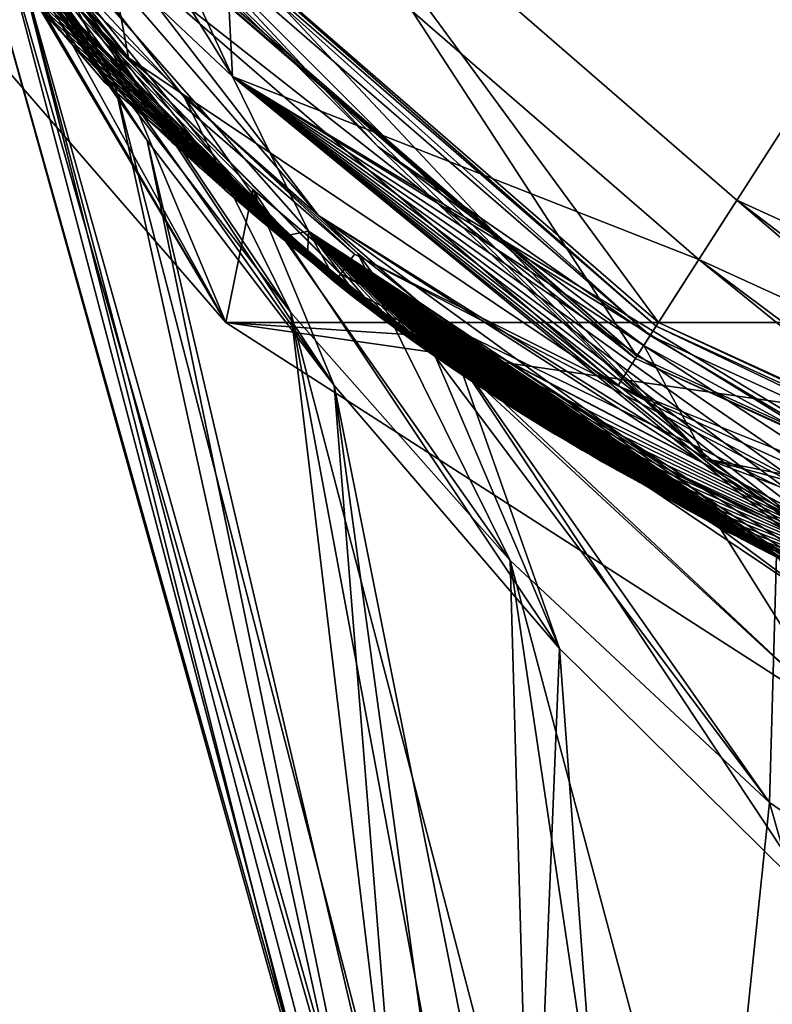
# Model space of a CAD drawing. Header units: metres. Extents: x -22 to 22, y -196 to 22.
# Tile 6 of 20: x -16.55 to -9.93, y -23 to -14.34. Entities that reach past the tile are written whole.
import ezdxf

# ---------------------------------------------------------------- set-up
doc = ezdxf.new("R2010")
doc.units = ezdxf.units.M
doc.layers.add('solid_509517', color=7, linetype='CONTINUOUS')

msp = doc.modelspace()

# ---------------------------------------------------------------- linework, layer by layer
at = {"layer": 'solid_509517'}
for points in [[(0, 0, 297), (-14.77811, -12.805305, 296.332214), (-10.571821, -16.450075, 296.332214)], [(0, 0, 297), (-10.571821, -16.450075, 296.332214), (-5.509067, -18.762157, 296.332214)], [(-14.676518, -14.841748, 295.708984), (-19.822218, -6.538908, 295.708984), (-17.820042, -11.881254, 294.356049)], [(-17.787163, -8.123125, 296.332214), (-19.822218, -6.538908, 295.708984), (-14.676518, -14.841748, 295.708984)], [(-14.77811, -12.805305, 296.332214), (-17.787163, -8.123125, 296.332214), (-14.676518, -14.841748, 295.708984)], [(-10.509095, -18.202286, 256.767059), (-17.206903, -11.058198, 257), (-18.202286, -10.509095, 256.767059)], [(-18.202286, -10.509095, 256.767059), (-17.879894, -11.490711, 256.203888), (-13.918326, -16.062605, 256.203888)], [(-10.509095, -18.202286, 256.767059), (-18.202286, -10.509095, 256.767059), (-13.918326, -16.062605, 256.203888)], [(-10.509095, -18.202286, 256.767059), (-15.458016, -13.394439, 257), (-17.206903, -11.058198, 257)], [(-15.098943, -15.024646, 246.584564), (-13.918326, -16.062605, 256.203888), (-17.879894, -11.490711, 256.203888)], [(-16.295322, -13.743752, 243.15863), (-15.098943, -15.024646, 246.584564), (-17.879894, -11.490711, 256.203888)], [(-17.730076, -11.945643, 230.514496), (-18.928204, -12.164419), (-14.734366, -17.004366)], [(-14.256404, -16.250418, 273.508636), (-14.007669, -16.201952, 294.356049), (-17.820042, -11.881254, 294.356049)], [(-14.676518, -14.841748, 295.708984), (-17.820042, -11.881254, 294.356049), (-14.007669, -16.201952, 294.356049)], [(-14.495442, -16.05142, 272.435974), (-14.256404, -16.250418, 273.508636), (-17.820042, -11.881254, 294.356049)], [(-14.741588, -15.839972, 271.343628), (-14.495442, -16.05142, 272.435974), (-17.820042, -11.881254, 294.356049)], [(-14.978308, -15.630111, 270.305389), (-14.741588, -15.839972, 271.343628), (-17.820042, -11.881254, 294.356049)], [(-15.204452, -15.423413, 269.32547), (-14.978308, -15.630111, 270.305389), (-17.820042, -11.881254, 294.356049)], [(-15.420387, -15.22014, 268.401123), (-15.204452, -15.423413, 269.32547), (-17.820042, -11.881254, 294.356049)], [(-15.627573, -15.019456, 267.525116), (-15.420387, -15.22014, 268.401123), (-17.820042, -11.881254, 294.356049)], [(-15.82627, -14.821579, 266.695465), (-15.627573, -15.019456, 267.525116), (-17.820042, -11.881254, 294.356049)], [(-16.016575, -14.626882, 265.910858), (-15.82627, -14.821579, 266.695465), (-17.820042, -11.881254, 294.356049)], [(-16.198862, -14.435441, 265.168823), (-16.016575, -14.626882, 265.910858), (-17.820042, -11.881254, 294.356049)], [(-16.374041, -14.246715, 264.464844), (-16.198862, -14.435441, 265.168823), (-17.820042, -11.881254, 294.356049)], [(-17.652231, -12.084969, 227.660309), (-17.730076, -11.945643, 230.514496), (-14.734366, -17.004366)], [(-17.354345, -12.541683, 223.724716), (-17.652231, -12.084969, 227.660309), (-14.734366, -17.004366)], [(-18.928204, -12.164419), (18.928204, -12.164419), (14.734366, -17.004366)], [(-18.928204, -12.164419), (14.734366, -17.004366), (-14.734366, -17.004366)], [(-11.117279, -17.298824, 260.002869), (-15.540593, -13.466001, 260.002869), (-14.310368, -12.400004, 260.002869)], [(-15.274794, -13.235684, 257.432526), (-10.927135, -17.002953, 257.432526), (-14.310368, -12.400004, 260.002869)], [(-10.927135, -17.002953, 257.432526), (-10.237212, -15.929413, 260.002869), (-14.310368, -12.400004, 260.002869)], [(-11.117279, -17.298824, 260.002869), (-14.310368, -12.400004, 260.002869), (-10.237212, -15.929413, 260.002869)], [(-16.713043, -13.418147, 219.380066), (-17.354345, -12.541683, 223.724716), (-14.734366, -17.004366)], [(-15.425529, -15.4042, 221.489487), (-17.354345, -12.541683, 223.724716), (-16.713043, -13.418147, 219.380066)], [(-16.576181, -13.753631, 225.505173), (-17.354345, -12.541683, 223.724716), (-15.425529, -15.4042, 221.489487)], [(-15.591775, -14.676833, 259.700012), (-17.474817, -12.79081, 259.784515), (-17.306692, -12.667127, 259.700012)], [(-15.777075, -13.670919, 259.700012), (-15.591775, -14.676833, 259.700012), (-17.306692, -12.667127, 259.700012)], [(-15.713017, -14.898311, 238.975662), (-16.295322, -13.743752, 243.15863), (-17.146284, -12.699623, 239.074814)], [(-15.713017, -14.898311, 238.975662), (-17.146284, -12.699623, 239.074814), (-16.759357, -13.421921, 234.862518)], [(-13.776275, -16.647913, 259.998993), (-17.548498, -12.844741, 260.002869), (-17.478275, -12.793341, 259.788727)], [(-13.723761, -16.577339, 259.787292), (-17.478275, -12.793341, 259.788727), (-17.474817, -12.79081, 259.784515)], [(-13.725877, -16.580185, 259.790863), (-13.776275, -16.647913, 259.998993), (-17.478275, -12.793341, 259.788727)], [(-13.725877, -16.580185, 259.790863), (-17.478275, -12.793341, 259.788727), (-13.723761, -16.577339, 259.787292)], [(-15.591775, -14.676833, 259.700012), (-13.602183, -16.403795, 259.700012), (-17.474817, -12.79081, 259.784515)], [(-13.723761, -16.577339, 259.787292), (-17.474817, -12.79081, 259.784515), (-13.602183, -16.403795, 259.700012)], [(-10.571821, -16.450075, 296.332214), (-14.77811, -12.805305, 296.332214), (-14.676518, -14.841748, 295.708984)], [(-15.801864, -14.89112, 260.000336), (-17.419132, -13.012152, 260.470184), (-17.548498, -12.844741, 260.002869)], [(-15.801864, -14.89112, 260.000336), (-17.548498, -12.844741, 260.002869), (-13.776275, -16.647913, 259.998993)], [(-13.644271, -16.753384, 261.804535), (-17.286901, -13.179662, 260.954315), (-17.419132, -13.012152, 260.470184)], [(-13.644271, -16.753384, 261.804535), (-17.419132, -13.012152, 260.470184), (-13.776275, -16.647913, 259.998993)], [(-15.801864, -14.89112, 260.000336), (-13.776275, -16.647913, 259.998993), (-17.419132, -13.012152, 260.470184)], [(-17.065552, -12.995909, 230.145828), (-13.961353, -24.119473, 230.155594), (-13.940785, -24.113749, 233.099335)], [(-17.065552, -12.995909, 230.145828), (-16.576181, -13.753631, 225.505173), (-13.961353, -24.119473, 230.155594)], [(-16.759357, -13.421921, 234.862518), (-17.065552, -12.995909, 230.145828), (-13.940785, -24.113749, 233.099335)], [(-13.644271, -16.753384, 261.804535), (-17.150301, -13.349018, 261.461365), (-17.286901, -13.179662, 260.954315)], [(-10.947976, -17.035383, 257.23999), (-15.274794, -13.235684, 257.432526), (-15.303929, -13.26093, 257.23999)], [(-10.947976, -17.035383, 257.23999), (-10.927135, -17.002953, 257.432526), (-15.274794, -13.235684, 257.432526)], [(-15.379504, -13.326416, 257), (-15.458016, -13.394439, 257), (-13.394446, -15.45801, 257)], [(-15.303929, -13.26093, 257.100006), (-15.379504, -13.326416, 257), (-11.002041, -17.119509, 257)], [(-11.002041, -17.119509, 257), (-15.379504, -13.326416, 257), (-13.394446, -15.45801, 257)], [(-15.303929, -13.26093, 257.100006), (-11.002041, -17.119509, 257), (-10.947976, -17.035383, 257.100006)], [(-10.947976, -17.035383, 257.100006), (-10.947976, -17.035383, 257.23999), (-15.303929, -13.26093, 257.23999)], [(-15.303929, -13.26093, 257.100006), (-10.947976, -17.035383, 257.100006), (-15.303929, -13.26093, 257.23999)], [(-13.644271, -16.753384, 261.804535), (-17.007431, -13.52229, 261.998871), (-17.150301, -13.349018, 261.461365)], [(-15.760769, -14.552254, 215.556961), (-16.713043, -13.418147, 219.380066), (-14.734366, -17.004366)], [(-13.782202, -17.558598, 218.353668), (-16.713043, -13.418147, 219.380066), (-15.760769, -14.552254, 215.556961)], [(-15.425529, -15.4042, 221.489487), (-16.713043, -13.418147, 219.380066), (-13.782202, -17.558598, 218.353668)], [(-10.509095, -18.202286, 256.767059), (-13.394446, -15.45801, 257), (-15.458016, -13.394439, 257)], [(-16.759357, -13.421921, 234.862518), (-13.940785, -24.113749, 233.099335), (-13.680964, -24.151012, 235.804153)], [(-15.713017, -14.898311, 238.975662), (-16.759357, -13.421921, 234.862518), (-13.680964, -24.151012, 235.804153)], [(-15.777075, -13.670919, 259.700012), (-15.559136, -13.482068, 259.917297), (-11.130545, -17.319466, 259.917297)], [(-15.559136, -13.482068, 259.917297), (-15.540593, -13.466001, 260.002869), (-11.117279, -17.298824, 260.002869)], [(-11.130545, -17.319466, 259.917297), (-15.559136, -13.482068, 259.917297), (-11.117279, -17.298824, 260.002869)], [(-13.644271, -16.753384, 261.804535), (-16.859652, -13.697533, 262.5625), (-17.007431, -13.52229, 261.998871)], [(-15.777075, -13.670919, 259.700012), (-11.130545, -17.319466, 259.917297), (-11.286448, -17.562069, 259.700012)], [(-15.777075, -13.670919, 259.700012), (-11.286448, -17.562069, 259.700012), (-15.591775, -14.676833, 259.700012)], [(-13.496633, -16.86705, 263.460938), (-16.703995, -13.877905, 263.164063), (-16.859652, -13.697533, 262.5625)], [(-13.496633, -16.86705, 263.460938), (-16.859652, -13.697533, 262.5625), (-13.644271, -16.753384, 261.804535)], [(-16.576181, -13.753631, 225.505173), (-13.549977, -24.515957, 226.196243), (-13.811286, -24.242626, 228.034866)], [(-16.576181, -13.753631, 225.505173), (-15.425529, -15.4042, 221.489487), (-13.549977, -24.515957, 226.196243)], [(-16.576181, -13.753631, 225.505173), (-13.811286, -24.242626, 228.034866), (-13.961353, -24.119473, 230.155594)], [(-14.161742, -16.915201, 242.298386), (-15.098943, -15.024646, 246.584564), (-16.295322, -13.743752, 243.15863)], [(-14.161742, -16.915201, 242.298386), (-16.295322, -13.743752, 243.15863), (-15.713017, -14.898311, 238.975662)], [(-13.496633, -16.86705, 263.460938), (-16.542772, -14.060349, 263.79541), (-16.703995, -13.877905, 263.164063)], [(-13.361937, -16.968075, 264.782227), (-16.374041, -14.246715, 264.464844), (-16.542772, -14.060349, 263.79541)], [(-13.361937, -16.968075, 264.782227), (-16.542772, -14.060349, 263.79541), (-13.496633, -16.86705, 263.460938)], [(-13.361937, -16.968075, 264.782227), (-16.198862, -14.435441, 265.168823), (-16.374041, -14.246715, 264.464844)], [(-13.237298, -17.059673, 265.927399), (-16.016575, -14.626882, 265.910858), (-16.198862, -14.435441, 265.168823)], [(-13.237298, -17.059673, 265.927399), (-16.198862, -14.435441, 265.168823), (-13.361937, -16.968075, 264.782227)], [(-13.237298, -17.059673, 265.927399), (-15.82627, -14.821579, 266.695465), (-16.016575, -14.626882, 265.910858)], [(-14.495755, -15.834254, 212.296509), (-15.760769, -14.552254, 215.556961), (-14.734366, -17.004366)], [(-13.782202, -17.558598, 218.353668), (-15.760769, -14.552254, 215.556961), (-14.495755, -15.834254, 212.296509)], [(-11.286448, -17.562069, 259.700012), (-13.602183, -16.403795, 259.700012), (-15.591775, -14.676833, 259.700012)], [(-13.068812, -17.180786, 267.380219), (-15.627573, -15.019456, 267.525116), (-15.82627, -14.821579, 266.695465)], [(-13.068812, -17.180786, 267.380219), (-15.82627, -14.821579, 266.695465), (-13.237298, -17.059673, 265.927399)], [(-14.676518, -14.841748, 295.708984), (-9.181406, -19.349932, 294.356049), (-9.055722, -19.404755, 294.463318)], [(-14.676518, -14.841748, 295.708984), (-14.007669, -16.201952, 294.356049), (-9.181406, -19.349932, 294.356049)], [(-14.676518, -14.841748, 295.708984), (-9.055722, -19.404755, 294.463318), (-8.889045, -19.468006, 294.592712)], [(-14.676518, -14.841748, 295.708984), (-8.889045, -19.468006, 294.592712), (-8.700094, -19.529457, 294.725403)], [(-14.676518, -14.841748, 295.708984), (-8.700094, -19.529457, 294.725403), (-8.477417, -19.5912, 294.865387)], [(-14.676518, -14.841748, 295.708984), (-8.477417, -19.5912, 294.865387), (-8.207564, -19.65403, 295.016052)], [(-14.676518, -14.841748, 295.708984), (-8.207564, -19.65403, 295.016052), (-7.878475, -19.717323, 295.176392)], [(-14.676518, -14.841748, 295.708984), (-7.878475, -19.717323, 295.176392), (-7.487781, -19.777559, 295.340851)], [(-14.676518, -14.841748, 295.708984), (-7.487781, -19.777559, 295.340851), (-7.040429, -19.831543, 295.500854)], [(-14.676518, -14.841748, 295.708984), (-7.040429, -19.831543, 295.500854), (-6.523977, -19.877838, 295.656036)], [(-14.676518, -14.841748, 295.708984), (-6.523977, -19.877838, 295.656036), (-6.326042, -19.891815, 295.708344)], [(-10.571821, -16.450075, 296.332214), (-14.676518, -14.841748, 295.708984), (-6.326042, -19.891815, 295.708344)], [(-15.713017, -14.898311, 238.975662), (-13.680964, -24.151012, 235.804153), (-13.275711, -24.301451, 237.962143)], [(-14.161742, -16.915201, 242.298386), (-15.713017, -14.898311, 238.975662), (-13.275711, -24.301451, 237.962143)], [(-13.068812, -17.180786, 267.380219), (-15.420387, -15.22014, 268.401123), (-15.627573, -15.019456, 267.525116)], [(-15.098943, -15.024646, 246.584564), (-13.57281, -16.398565, 249.403519), (-13.918326, -16.062605, 256.203888)], [(-12.233557, -19.09623, 244.917374), (-13.57281, -16.398565, 249.403519), (-15.098943, -15.024646, 246.584564)], [(-12.233557, -19.09623, 244.917374), (-15.098943, -15.024646, 246.584564), (-14.161742, -16.915201, 242.298386)], [(-12.893627, -17.303642, 268.811798), (-15.204452, -15.423413, 269.32547), (-15.420387, -15.22014, 268.401123)], [(-12.893627, -17.303642, 268.811798), (-15.420387, -15.22014, 268.401123), (-13.068812, -17.180786, 267.380219)], [(-15.425529, -15.4042, 221.489487), (-13.188904, -24.927271, 224.541656), (-13.549977, -24.515957, 226.196243)], [(-15.425529, -15.4042, 221.489487), (-13.782202, -17.558598, 218.353668), (-13.188904, -24.927271, 224.541656)], [(-12.722856, -17.420534, 270.146881), (-14.978308, -15.630111, 270.305389), (-15.204452, -15.423413, 269.32547)], [(-12.722856, -17.420534, 270.146881), (-15.204452, -15.423413, 269.32547), (-12.893627, -17.303642, 268.811798)], [(-11.002041, -17.119509, 257), (-13.394446, -15.45801, 257), (-11.058205, -17.2069, 257)], [(-10.509095, -18.202286, 256.767059), (-11.058205, -17.2069, 257), (-13.394446, -15.45801, 257)], [(-12.722856, -17.420534, 270.146881), (-14.741588, -15.839972, 271.343628), (-14.978308, -15.630111, 270.305389)], [(-12.559111, -17.530102, 271.393005), (-14.495442, -16.05142, 272.435974), (-14.741588, -15.839972, 271.343628)], [(-12.559111, -17.530102, 271.393005), (-14.741588, -15.839972, 271.343628), (-12.722856, -17.420534, 270.146881)], [(-12.969603, -17.122635, 209.688904), (-14.495755, -15.834254, 212.296509), (-14.734366, -17.004366)], [(-11.799286, -19.871269, 216.081924), (-14.495755, -15.834254, 212.296509), (-12.969603, -17.122635, 209.688904)], [(-13.782202, -17.558598, 218.353668), (-14.495755, -15.834254, 212.296509), (-11.799286, -19.871269, 216.081924)], [(-5.793309, -19.7302, 260.002869), (-11.117279, -17.298824, 260.002869), (-10.237212, -15.929413, 260.002869)], [(-10.927135, -17.002953, 257.432526), (-5.694223, -19.392742, 257.432526), (-10.237212, -15.929413, 260.002869)], [(-5.694223, -19.392742, 257.432526), (-5.334699, -18.168316, 260.002869), (-10.237212, -15.929413, 260.002869)], [(-5.793309, -19.7302, 260.002869), (-10.237212, -15.929413, 260.002869), (-5.334699, -18.168316, 260.002869)], [(-12.361975, -17.658827, 272.846466), (-14.256404, -16.250418, 273.508636), (-14.495442, -16.05142, 272.435974)], [(-12.361975, -17.658827, 272.846466), (-14.495442, -16.05142, 272.435974), (-12.559111, -17.530102, 271.393005)], [(-10.802482, -18.32453, 252.55423), (-8.829178, -19.333202, 256.203888), (-13.918326, -16.062605, 256.203888)], [(-10.509095, -18.202286, 256.767059), (-13.918326, -16.062605, 256.203888), (-8.829178, -19.333202, 256.203888)], [(-13.042152, -16.819044, 250.157928), (-10.802482, -18.32453, 252.55423), (-13.918326, -16.062605, 256.203888)], [(-13.57281, -16.398565, 249.403519), (-13.042152, -16.819044, 250.157928), (-13.918326, -16.062605, 256.203888)], [(-14.256404, -16.250418, 273.508636), (-14.017371, -16.443388, 274.592896), (-14.007669, -16.201952, 294.356049)], [(-12.15677, -17.78923, 274.311096), (-14.017371, -16.443388, 274.592896), (-14.256404, -16.250418, 273.508636)], [(-12.15677, -17.78923, 274.311096), (-14.256404, -16.250418, 273.508636), (-12.361975, -17.658827, 272.846466)], [(-14.017371, -16.443388, 274.592896), (-13.762769, -16.642548, 275.760101), (-14.007669, -16.201952, 294.356049)], [(-14.007669, -16.201952, 294.356049), (-9.518821, -19.204634, 292.633545), (-9.181406, -19.349932, 294.356049)], [(-14.007669, -16.201952, 294.356049), (-9.670854, -19.146769, 290.935486), (-9.518821, -19.204634, 292.633545)], [(-14.007669, -16.201952, 294.356049), (-9.706446, -19.143961, 289.520752), (-9.670854, -19.146769, 290.935486)], [(-9.764969, -19.129906, 288.059723), (-9.706446, -19.143961, 289.520752), (-14.007669, -16.201952, 294.356049)], [(-9.835329, -19.094425, 288.004242), (-9.764969, -19.129906, 288.059723), (-14.007669, -16.201952, 294.356049)], [(-9.903011, -19.060013, 287.948608), (-9.835329, -19.094425, 288.004242), (-14.007669, -16.201952, 294.356049)], [(-9.971552, -19.024879, 287.889893), (-9.903011, -19.060013, 287.948608), (-14.007669, -16.201952, 294.356049)], [(-10.041283, -18.988842, 287.827698), (-9.971552, -19.024879, 287.889893), (-14.007669, -16.201952, 294.356049)], [(-10.115822, -18.949991, 287.758545), (-10.041283, -18.988842, 287.827698), (-14.007669, -16.201952, 294.356049)], [(-10.194058, -18.90884, 287.683228), (-10.115822, -18.949991, 287.758545), (-14.007669, -16.201952, 294.356049)], [(-10.267793, -18.869707, 287.609497), (-10.194058, -18.90884, 287.683228), (-14.007669, -16.201952, 294.356049)], [(-10.336424, -18.832979, 287.538208), (-10.267793, -18.869707, 287.609497), (-14.007669, -16.201952, 294.356049)], [(-10.399338, -18.799057, 287.470306), (-10.336424, -18.832979, 287.538208), (-14.007669, -16.201952, 294.356049)], [(-10.460952, -18.7656, 287.401123), (-10.399338, -18.799057, 287.470306), (-14.007669, -16.201952, 294.356049)], [(-10.522664, -18.731857, 287.329071), (-10.460952, -18.7656, 287.401123), (-14.007669, -16.201952, 294.356049)], [(-10.584115, -18.698027, 287.254547), (-10.522664, -18.731857, 287.329071), (-14.007669, -16.201952, 294.356049)], [(-10.643514, -18.665104, 287.179626), (-10.584115, -18.698027, 287.254547), (-14.007669, -16.201952, 294.356049)], [(-10.699278, -18.634005, 287.106537), (-10.643514, -18.665104, 287.179626), (-14.007669, -16.201952, 294.356049)], [(-10.755477, -18.602472, 287.029846), (-10.699278, -18.634005, 287.106537), (-14.007669, -16.201952, 294.356049)], [(-10.810816, -18.571238, 286.951355), (-10.755477, -18.602472, 287.029846), (-14.007669, -16.201952, 294.356049)], [(-10.863664, -18.541241, 286.873322), (-10.810816, -18.571238, 286.951355), (-14.007669, -16.201952, 294.356049)], [(-10.917752, -18.510366, 286.790222), (-10.863664, -18.541241, 286.873322), (-14.007669, -16.201952, 294.356049)], [(-10.97172, -18.479391, 286.703949), (-10.917752, -18.510366, 286.790222), (-14.007669, -16.201952, 294.356049)], [(-11.025289, -18.448477, 286.614807), (-10.97172, -18.479391, 286.703949), (-14.007669, -16.201952, 294.356049)], [(-11.077235, -18.418341, 286.524841), (-11.025289, -18.448477, 286.614807), (-14.007669, -16.201952, 294.356049)], [(-11.127612, -18.388968, 286.433899), (-11.077235, -18.418341, 286.524841), (-14.007669, -16.201952, 294.356049)], [(-11.177785, -18.359573, 286.339508), (-11.127612, -18.388968, 286.433899), (-14.007669, -16.201952, 294.356049)], [(-11.226736, -18.330761, 286.243439), (-11.177785, -18.359573, 286.339508), (-14.007669, -16.201952, 294.356049)], [(-11.275806, -18.301748, 286.143005), (-11.226736, -18.330761, 286.243439), (-14.007669, -16.201952, 294.356049)], [(-11.324086, -18.273079, 286.039795), (-11.275806, -18.301748, 286.143005), (-14.007669, -16.201952, 294.356049)], [(-11.372593, -18.244152, 285.931549), (-11.324086, -18.273079, 286.039795), (-14.007669, -16.201952, 294.356049)], [(-11.421155, -18.215073, 285.818268), (-11.372593, -18.244152, 285.931549), (-14.007669, -16.201952, 294.356049)], [(-11.470329, -18.185507, 285.698334), (-11.421155, -18.215073, 285.818268), (-14.007669, -16.201952, 294.356049)], [(-11.520482, -18.15523, 285.570435), (-11.470329, -18.185507, 285.698334), (-14.007669, -16.201952, 294.356049)], [(-11.571247, -18.124458, 285.434906), (-11.520482, -18.15523, 285.570435), (-14.007669, -16.201952, 294.356049)], [(-11.622856, -18.09305, 285.29071), (-11.571247, -18.124458, 285.434906), (-14.007669, -16.201952, 294.356049)], [(-11.675295, -18.061007, 285.137299), (-11.622856, -18.09305, 285.29071), (-14.007669, -16.201952, 294.356049)], [(-11.728626, -18.028292, 284.973755), (-11.675295, -18.061007, 285.137299), (-14.007669, -16.201952, 294.356049)], [(-11.78315, -17.994713, 284.79837), (-11.728626, -18.028292, 284.973755), (-14.007669, -16.201952, 294.356049)], [(-11.83886, -17.96027, 284.610291), (-11.78315, -17.994713, 284.79837), (-14.007669, -16.201952, 294.356049)], [(-11.897149, -17.924089, 284.403625), (-11.83886, -17.96027, 284.610291), (-14.007669, -16.201952, 294.356049)], [(-11.954672, -17.888245, 284.189575), (-11.897149, -17.924089, 284.403625), (-14.007669, -16.201952, 294.356049)], [(-12.01305, -17.851723, 283.961945), (-11.954672, -17.888245, 284.189575), (-14.007669, -16.201952, 294.356049)], [(-12.070823, -17.815437, 283.726501), (-12.01305, -17.851723, 283.961945), (-14.007669, -16.201952, 294.356049)], [(-12.127412, -17.779751, 283.486359), (-12.070823, -17.815437, 283.726501), (-14.007669, -16.201952, 294.356049)], [(-12.190298, -17.739922, 283.209015), (-12.127412, -17.779751, 283.486359), (-14.007669, -16.201952, 294.356049)], [(-12.245282, -17.704939, 282.958008), (-12.190298, -17.739922, 283.209015), (-14.007669, -16.201952, 294.356049)], [(-12.289327, -17.676804, 282.751678), (-12.245282, -17.704939, 282.958008), (-14.007669, -16.201952, 294.356049)], [(-12.322055, -17.65583, 282.595642), (-12.289327, -17.676804, 282.751678), (-14.007669, -16.201952, 294.356049)], [(-12.344454, -17.641441, 282.48764), (-12.322055, -17.65583, 282.595642), (-14.007669, -16.201952, 294.356049)], [(-12.366847, -17.627024, 282.378876), (-12.344454, -17.641441, 282.48764), (-14.007669, -16.201952, 294.356049)], [(-12.392273, -17.610617, 282.254578), (-12.366847, -17.627024, 282.378876), (-14.007669, -16.201952, 294.356049)], [(-12.413636, -17.596796, 282.149597), (-12.392273, -17.610617, 282.254578), (-14.007669, -16.201952, 294.356049)], [(-12.430183, -17.586067, 282.068054), (-12.413636, -17.596796, 282.149597), (-14.007669, -16.201952, 294.356049)], [(-12.442154, -17.578295, 282.009064), (-12.430183, -17.586067, 282.068054), (-14.007669, -16.201952, 294.356049)], [(-12.451416, -17.572275, 281.963043), (-12.442154, -17.578295, 282.009064), (-14.007669, -16.201952, 294.356049)], [(-12.458391, -17.567736, 281.928619), (-12.451416, -17.572275, 281.963043), (-14.007669, -16.201952, 294.356049)], [(-12.463202, -17.564596, 281.905334), (-12.458391, -17.567736, 281.928619), (-14.007669, -16.201952, 294.356049)], [(-12.46675, -17.562281, 281.888245), (-12.463202, -17.564596, 281.905334), (-14.007669, -16.201952, 294.356049)], [(-12.469844, -17.560261, 281.873199), (-12.46675, -17.562281, 281.888245), (-14.007669, -16.201952, 294.356049)], [(-12.472837, -17.558308, 281.858368), (-12.469844, -17.560261, 281.873199), (-14.007669, -16.201952, 294.356049)], [(-12.47712, -17.555517, 281.836914), (-12.472837, -17.558308, 281.858368), (-14.007669, -16.201952, 294.356049)], [(-12.48237, -17.552094, 281.81073), (-12.47712, -17.555517, 281.836914), (-14.007669, -16.201952, 294.356049)], [(-12.487635, -17.548647, 281.78537), (-12.48237, -17.552094, 281.81073), (-14.007669, -16.201952, 294.356049)], [(-12.494162, -17.544369, 281.75412), (-12.487635, -17.548647, 281.78537), (-14.007669, -16.201952, 294.356049)], [(-12.503986, -17.537928, 281.706512), (-12.494162, -17.544369, 281.75412), (-14.007669, -16.201952, 294.356049)], [(-12.515568, -17.530327, 281.65036), (-12.503986, -17.537928, 281.706512), (-14.007669, -16.201952, 294.356049)], [(-12.528494, -17.521824, 281.588135), (-12.515568, -17.530327, 281.65036), (-14.007669, -16.201952, 294.356049)], [(-12.543029, -17.512247, 281.518219), (-12.528494, -17.521824, 281.588135), (-14.007669, -16.201952, 294.356049)], [(-12.559474, -17.501389, 281.43924), (-12.543029, -17.512247, 281.518219), (-14.007669, -16.201952, 294.356049)], [(-12.578429, -17.488844, 281.348328), (-12.559474, -17.501389, 281.43924), (-14.007669, -16.201952, 294.356049)], [(-12.599757, -17.474693, 281.246033), (-12.578429, -17.488844, 281.348328), (-14.007669, -16.201952, 294.356049)], [(-12.623828, -17.458679, 281.130554), (-12.599757, -17.474693, 281.246033), (-14.007669, -16.201952, 294.356049)], [(-12.648204, -17.442415, 281.013489), (-12.623828, -17.458679, 281.130554), (-14.007669, -16.201952, 294.356049)], [(-12.672308, -17.426285, 280.897675), (-12.648204, -17.442415, 281.013489), (-14.007669, -16.201952, 294.356049)], [(-12.700144, -17.407597, 280.763916), (-12.672308, -17.426285, 280.897675), (-14.007669, -16.201952, 294.356049)], [(-12.743452, -17.378391, 280.555756), (-12.700144, -17.407597, 280.763916), (-14.007669, -16.201952, 294.356049)], [(-12.797152, -17.341959, 280.297882), (-12.743452, -17.378391, 280.555756), (-14.007669, -16.201952, 294.356049)], [(-12.852184, -17.304365, 280.034149), (-12.797152, -17.341959, 280.297882), (-14.007669, -16.201952, 294.356049)], [(-12.910803, -17.264029, 279.753967), (-12.852184, -17.304365, 280.034149), (-14.007669, -16.201952, 294.356049)], [(-12.991724, -17.207846, 279.36853), (-12.910803, -17.264029, 279.753967), (-14.007669, -16.201952, 294.356049)], [(-13.107343, -17.126562, 278.820313), (-12.991724, -17.207846, 279.36853), (-14.007669, -16.201952, 294.356049)], [(-13.24589, -17.027575, 278.166809), (-13.107343, -17.126562, 278.820313), (-14.007669, -16.201952, 294.356049)], [(-13.395956, -16.918377, 277.463013), (-13.24589, -17.027575, 278.166809), (-14.007669, -16.201952, 294.356049)], [(-13.559231, -16.797184, 276.701935), (-13.395956, -16.918377, 277.463013), (-14.007669, -16.201952, 294.356049)], [(-13.762769, -16.642548, 275.760101), (-13.559231, -16.797184, 276.701935), (-14.007669, -16.201952, 294.356049)], [(-11.972126, -17.903561, 275.602386), (-13.762769, -16.642548, 275.760101), (-14.017371, -16.443388, 274.592896)], [(-11.972126, -17.903561, 275.602386), (-14.017371, -16.443388, 274.592896), (-12.15677, -17.78923, 274.311096)], [(-13.723761, -16.577339, 259.787292), (-13.602183, -16.403795, 259.700012), (-7.162628, -19.75993, 259.700012)], [(-11.286448, -17.562069, 259.700012), (-7.162628, -19.75993, 259.700012), (-13.602183, -16.403795, 259.700012)], [(-9.949694, -21.225008, 246.967331), (-13.042152, -16.819044, 250.157928), (-13.57281, -16.398565, 249.403519)], [(-9.949694, -21.225008, 246.967331), (-13.57281, -16.398565, 249.403519), (-12.233557, -19.09623, 244.917374)], [(-10.571821, -16.450075, 296.332214), (-6.326042, -19.891815, 295.708344), (-5.926879, -19.914274, 295.803528)], [(-5.509067, -18.762157, 296.332214), (-10.571821, -16.450075, 296.332214), (-5.926879, -19.914274, 295.803528)], [(-13.725877, -16.580185, 259.790863), (-7.229198, -19.960896, 259.787354), (-13.776275, -16.647913, 259.998993)], [(-13.725877, -16.580185, 259.790863), (-13.723761, -16.577339, 259.787292), (-7.229198, -19.960896, 259.787354)], [(-7.229198, -19.960896, 259.787354), (-13.723761, -16.577339, 259.787292), (-7.162628, -19.75993, 259.700012)], [(-13.644271, -16.753384, 261.804535), (-13.776275, -16.647913, 259.998993), (-13.527152, -16.830965, 259.999207)], [(-7.229198, -19.960896, 259.787354), (-13.527152, -16.830965, 259.999207), (-13.776275, -16.647913, 259.998993)], [(-11.972126, -17.903561, 275.602386), (-13.559231, -16.797184, 276.701935), (-13.762769, -16.642548, 275.760101)], [(-13.496633, -16.86705, 263.460938), (-13.644271, -16.753384, 261.804535), (-13.527152, -16.830965, 259.999207)], [(-11.726333, -18.051447, 277.280823), (-13.395956, -16.918377, 277.463013), (-13.559231, -16.797184, 276.701935)], [(-11.833558, -17.98753, 276.554077), (-13.559231, -16.797184, 276.701935), (-11.972126, -17.903561, 275.602386)], [(-11.726333, -18.051447, 277.280823), (-13.559231, -16.797184, 276.701935), (-11.833558, -17.98753, 276.554077)], [(-13.496633, -16.86705, 263.460938), (-13.527152, -16.830965, 259.999207), (-13.275597, -17.01066, 259.999359)], [(-7.229198, -19.960896, 259.787354), (-13.275597, -17.01066, 259.999359), (-13.527152, -16.830965, 259.999207)], [(-13.361937, -16.968075, 264.782227), (-13.496633, -16.86705, 263.460938), (-13.275597, -17.01066, 259.999359)], [(-9.890993, -19.046158, 251.255417), (-10.802482, -18.32453, 252.55423), (-13.042152, -16.819044, 250.157928)], [(-9.890993, -19.046158, 251.255417), (-13.042152, -16.819044, 250.157928), (-9.949694, -21.225008, 246.967331)], [(-14.161742, -16.915201, 242.298386), (-13.275711, -24.301451, 237.962143), (-12.73151, -24.565819, 239.87561)], [(-14.161742, -16.915201, 242.298386), (-12.73151, -24.565819, 239.87561), (-12.067958, -24.918613, 241.566147)], [(-12.233557, -19.09623, 244.917374), (-14.161742, -16.915201, 242.298386), (-12.067958, -24.918613, 241.566147)], [(-11.59902, -18.126158, 278.133606), (-13.24589, -17.027575, 278.166809), (-13.395956, -16.918377, 277.463013)], [(-11.59902, -18.126158, 278.133606), (-13.395956, -16.918377, 277.463013), (-11.726333, -18.051447, 277.280823)], [(-13.361937, -16.968075, 264.782227), (-13.275597, -17.01066, 259.999359), (-13.021654, -17.18697, 259.99942)], [(-13.237298, -17.059673, 265.927399), (-13.361937, -16.968075, 264.782227), (-13.021654, -17.18697, 259.99942)], [(-14.734366, -17.004366), (14.734366, -17.004366), (9.346838, -20.466721)], [(-14.734366, -17.004366), (9.346838, -20.466721), (-9.346838, -20.466721)], [(-12.969603, -17.122635, 209.688904), (-14.734366, -17.004366), (-9.346838, -20.466721)], [(-7.229198, -19.960896, 259.787354), (-13.021654, -17.18697, 259.99942), (-13.275597, -17.01066, 259.999359)], [(-11.59902, -18.126158, 278.133606), (-13.107343, -17.126562, 278.820313), (-13.24589, -17.027575, 278.166809)], [(-10.947976, -17.035383, 257.100006), (-11.002041, -17.119509, 257), (-5.733257, -19.525682, 257)], [(-5.705084, -19.429733, 257.23999), (-10.927135, -17.002953, 257.432526), (-10.947976, -17.035383, 257.23999)], [(-10.947976, -17.035383, 257.100006), (-5.733257, -19.525682, 257), (-5.705084, -19.429733, 257.100006)], [(-5.705084, -19.429733, 257.100006), (-5.705084, -19.429733, 257.23999), (-10.947976, -17.035383, 257.23999)], [(-10.947976, -17.035383, 257.100006), (-5.705084, -19.429733, 257.100006), (-10.947976, -17.035383, 257.23999)], [(-5.705084, -19.429733, 257.23999), (-5.694223, -19.392742, 257.432526), (-10.927135, -17.002953, 257.432526)], [(-13.068812, -17.180786, 267.380219), (-13.237298, -17.059673, 265.927399), (-13.021654, -17.18697, 259.99942)], [(-11.504616, -18.180731, 278.75647), (-12.991724, -17.207846, 279.36853), (-13.107343, -17.126562, 278.820313)], [(-11.504616, -18.180731, 278.75647), (-13.107343, -17.126562, 278.820313), (-11.59902, -18.126158, 278.133606)], [(-12.697378, -17.327673, 209.323105), (-12.969603, -17.122635, 209.688904), (-9.346838, -20.466721)], [(-11.799286, -19.871269, 216.081924), (-12.969603, -17.122635, 209.688904), (-12.697378, -17.327673, 209.323105)], [(-11.002041, -17.119509, 257), (-11.058205, -17.2069, 257), (-8.496852, -18.605503, 257)], [(-5.733257, -19.525682, 257), (-11.002041, -17.119509, 257), (-8.496852, -18.605503, 257)], [(-13.068812, -17.180786, 267.380219), (-13.021654, -17.18697, 259.99942), (-12.765589, -17.359715, 259.99939)], [(-12.893627, -17.303642, 268.811798), (-13.068812, -17.180786, 267.380219), (-12.765589, -17.359715, 259.99939)], [(-7.229198, -19.960896, 259.787354), (-12.765589, -17.359715, 259.99939), (-13.021654, -17.18697, 259.99942)], [(-11.422064, -18.227871, 279.290924), (-12.910803, -17.264029, 279.753967), (-12.991724, -17.207846, 279.36853)], [(-11.422064, -18.227871, 279.290924), (-12.991724, -17.207846, 279.36853), (-11.504616, -18.180731, 278.75647)], [(-10.509095, -18.202286, 256.767059), (-8.496852, -18.605503, 257), (-11.058205, -17.2069, 257)], [(-11.286053, -18.304392, 280.164459), (-12.852184, -17.304365, 280.034149), (-12.910803, -17.264029, 279.753967)], [(-11.286053, -18.304392, 280.164459), (-12.910803, -17.264029, 279.753967), (-11.422064, -18.227871, 279.290924)], [(-12.893627, -17.303642, 268.811798), (-12.765589, -17.359715, 259.99939), (-12.507569, -17.528797, 259.999237)], [(-12.722856, -17.420534, 270.146881), (-12.893627, -17.303642, 268.811798), (-12.507569, -17.528797, 259.999237)], [(-11.286053, -18.304392, 280.164459), (-12.797152, -17.341959, 280.297882), (-12.852184, -17.304365, 280.034149)], [(-11.130545, -17.319466, 259.917297), (-11.117279, -17.298824, 260.002869), (-5.793309, -19.7302, 260.002869)], [(-11.286053, -18.304392, 280.164459), (-12.743452, -17.378391, 280.555756), (-12.797152, -17.341959, 280.297882)], [(-7.229198, -19.960896, 259.787354), (-12.507569, -17.528797, 259.999237), (-12.765589, -17.359715, 259.99939)], [(-11.098915, -18.407623, 281.423309), (-12.700144, -17.407597, 280.763916), (-12.743452, -17.378391, 280.555756)], [(-11.098915, -18.407623, 281.423309), (-12.743452, -17.378391, 280.555756), (-11.286053, -18.304392, 280.164459)], [(-10.382785, -18.819004, 207.000595), (-12.697378, -17.327673, 209.323105), (-9.346838, -20.466721)], [(-9.533068, -19.449823, 208.676773), (-12.697378, -17.327673, 209.323105), (-10.382785, -18.819004, 207.000595)], [(-11.799286, -19.871269, 216.081924), (-12.697378, -17.327673, 209.323105), (-9.513259, -22.128134, 214.511673)], [(-9.533068, -19.449823, 208.676773), (-9.513259, -22.128134, 214.511673), (-12.697378, -17.327673, 209.323105)], [(-11.286448, -17.562069, 259.700012), (-11.130545, -17.319466, 259.917297), (-5.800222, -19.753742, 259.917297)], [(-5.800222, -19.753742, 259.917297), (-11.130545, -17.319466, 259.917297), (-5.793309, -19.7302, 260.002869)], [(-12.722856, -17.420534, 270.146881), (-12.507569, -17.528797, 259.999237), (-12.246678, -17.694811, 259.999054)], [(-12.559111, -17.530102, 271.393005), (-12.722856, -17.420534, 270.146881), (-12.246678, -17.694811, 259.999054)], [(-11.098915, -18.407623, 281.423309), (-12.672308, -17.426285, 280.897675), (-12.700144, -17.407597, 280.763916)], [(-11.098915, -18.407623, 281.423309), (-12.648204, -17.442415, 281.013489), (-12.672308, -17.426285, 280.897675)], [(-11.098915, -18.407623, 281.423309), (-12.623828, -17.458679, 281.130554), (-12.648204, -17.442415, 281.013489)], [(-11.098915, -18.407623, 281.423309), (-12.599757, -17.474693, 281.246033), (-12.623828, -17.458679, 281.130554)], [(-11.098915, -18.407623, 281.423309), (-12.578429, -17.488844, 281.348328), (-12.599757, -17.474693, 281.246033)], [(-11.098915, -18.407623, 281.423309), (-12.559474, -17.501389, 281.43924), (-12.578429, -17.488844, 281.348328)], [(-13.782202, -17.558598, 218.353668), (-12.057444, -26.188936, 221.397766), (-12.691962, -25.496073, 222.924774)], [(-13.782202, -17.558598, 218.353668), (-11.799286, -19.871269, 216.081924), (-12.057444, -26.188936, 221.397766)], [(-13.782202, -17.558598, 218.353668), (-12.691962, -25.496073, 222.924774), (-13.188904, -24.927271, 224.541656)], [(-11.098915, -18.407623, 281.423309), (-12.543029, -17.512247, 281.518219), (-12.559474, -17.501389, 281.43924)], [(-12.559111, -17.530102, 271.393005), (-12.246678, -17.694811, 259.999054), (-11.981945, -17.858309, 259.998993)], [(-12.361975, -17.658827, 272.846466), (-12.559111, -17.530102, 271.393005), (-11.981945, -17.858309, 259.998993)], [(-11.098915, -18.407623, 281.423309), (-12.528494, -17.521824, 281.588135), (-12.543029, -17.512247, 281.518219)], [(-10.953582, -18.486576, 282.71344), (-12.515568, -17.530327, 281.65036), (-12.528494, -17.521824, 281.588135)], [(-10.953582, -18.486576, 282.71344), (-12.528494, -17.521824, 281.588135), (-11.098915, -18.407623, 281.423309)], [(-10.953582, -18.486576, 282.71344), (-12.503986, -17.537928, 281.706512), (-12.515568, -17.530327, 281.65036)], [(-7.229198, -19.960896, 259.787354), (-12.246678, -17.694811, 259.999054), (-12.507569, -17.528797, 259.999237)], [(-10.953582, -18.486576, 282.71344), (-12.494162, -17.544369, 281.75412), (-12.503986, -17.537928, 281.706512)], [(-10.953582, -18.486576, 282.71344), (-12.487635, -17.548647, 281.78537), (-12.494162, -17.544369, 281.75412)], [(-10.953582, -18.486576, 282.71344), (-12.48237, -17.552094, 281.81073), (-12.487635, -17.548647, 281.78537)], [(-10.953582, -18.486576, 282.71344), (-12.47712, -17.555517, 281.836914), (-12.48237, -17.552094, 281.81073)], [(-10.953582, -18.486576, 282.71344), (-12.472837, -17.558308, 281.858368), (-12.47712, -17.555517, 281.836914)], [(-10.953582, -18.486576, 282.71344), (-12.469844, -17.560261, 281.873199), (-12.472837, -17.558308, 281.858368)], [(-10.953582, -18.486576, 282.71344), (-12.46675, -17.562281, 281.888245), (-12.469844, -17.560261, 281.873199)], [(-10.953582, -18.486576, 282.71344), (-12.463202, -17.564596, 281.905334), (-12.46675, -17.562281, 281.888245)], [(-10.953582, -18.486576, 282.71344), (-12.458391, -17.567736, 281.928619), (-12.463202, -17.564596, 281.905334)], [(-10.953582, -18.486576, 282.71344), (-12.451416, -17.572275, 281.963043), (-12.458391, -17.567736, 281.928619)], [(-10.953582, -18.486576, 282.71344), (-12.442154, -17.578295, 282.009064), (-12.451416, -17.572275, 281.963043)], [(-11.286448, -17.562069, 259.700012), (-5.800222, -19.753742, 259.917297), (-5.88146, -20.030441, 259.700012)], [(-11.286448, -17.562069, 259.700012), (-5.88146, -20.030441, 259.700012), (-7.162628, -19.75993, 259.700012)], [(-10.953582, -18.486576, 282.71344), (-12.430183, -17.586067, 282.068054), (-12.442154, -17.578295, 282.009064)], [(-10.953582, -18.486576, 282.71344), (-12.413636, -17.596796, 282.149597), (-12.430183, -17.586067, 282.068054)], [(-10.953582, -18.486576, 282.71344), (-12.392273, -17.610617, 282.254578), (-12.413636, -17.596796, 282.149597)], [(-10.953582, -18.486576, 282.71344), (-12.366847, -17.627024, 282.378876), (-12.392273, -17.610617, 282.254578)], [(-10.953582, -18.486576, 282.71344), (-12.344454, -17.641441, 282.48764), (-12.366847, -17.627024, 282.378876)], [(-12.15677, -17.78923, 274.311096), (-12.361975, -17.658827, 272.846466), (-11.981945, -17.858309, 259.998993)], [(-10.953582, -18.486576, 282.71344), (-12.322055, -17.65583, 282.595642), (-12.344454, -17.641441, 282.48764)], [(-10.953582, -18.486576, 282.71344), (-12.289327, -17.676804, 282.751678), (-12.322055, -17.65583, 282.595642)], [(-10.953582, -18.486576, 282.71344), (-12.245282, -17.704939, 282.958008), (-12.289327, -17.676804, 282.751678)], [(-7.229198, -19.960896, 259.787354), (-11.981945, -17.858309, 259.998993), (-12.246678, -17.694811, 259.999054)], [(-10.936169, -18.500721, 284.545959), (-12.190298, -17.739922, 283.209015), (-12.245282, -17.704939, 282.958008)], [(-10.936169, -18.500721, 284.545959), (-12.245282, -17.704939, 282.958008), (-10.953582, -18.486576, 282.71344)], [(-10.936169, -18.500721, 284.545959), (-12.127412, -17.779751, 283.486359), (-12.190298, -17.739922, 283.209015)], [(-12.15677, -17.78923, 274.311096), (-11.981945, -17.858309, 259.998993), (-11.713267, -18.019262, 259.998962)], [(-11.972126, -17.903561, 275.602386), (-12.15677, -17.78923, 274.311096), (-11.713267, -18.019262, 259.998962)], [(-10.936169, -18.500721, 284.545959), (-12.070823, -17.815437, 283.726501), (-12.127412, -17.779751, 283.486359)], [(-10.936169, -18.500721, 284.545959), (-12.01305, -17.851723, 283.961945), (-12.070823, -17.815437, 283.726501)], [(-10.936169, -18.500721, 284.545959), (-11.954672, -17.888245, 284.189575), (-12.01305, -17.851723, 283.961945)], [(-7.229198, -19.960896, 259.787354), (-11.713267, -18.019262, 259.998962), (-11.981945, -17.858309, 259.998993)], [(-11.972126, -17.903561, 275.602386), (-11.713267, -18.019262, 259.998962), (-11.441631, -18.177008, 259.998993)], [(-11.833558, -17.98753, 276.554077), (-11.972126, -17.903561, 275.602386), (-11.441631, -18.177008, 259.998993)], [(-10.936169, -18.500721, 284.545959), (-11.897149, -17.924089, 284.403625), (-11.954672, -17.888245, 284.189575)], [(-10.936169, -18.500721, 284.545959), (-11.83886, -17.96027, 284.610291), (-11.897149, -17.924089, 284.403625)], [(-10.936169, -18.500721, 284.545959), (-11.78315, -17.994713, 284.79837), (-11.83886, -17.96027, 284.610291)], [(-11.833558, -17.98753, 276.554077), (-11.441631, -18.177008, 259.998993), (-11.168119, -18.330902, 259.998993)], [(-11.726333, -18.051447, 277.280823), (-11.833558, -17.98753, 276.554077), (-11.168119, -18.330902, 259.998993)], [(-10.671209, -18.65152, 286.267487), (-11.728626, -18.028292, 284.973755), (-11.78315, -17.994713, 284.79837)], [(-10.671209, -18.65152, 286.267487), (-11.78315, -17.994713, 284.79837), (-10.936169, -18.500721, 284.545959)], [(-10.671209, -18.65152, 286.267487), (-11.675295, -18.061007, 285.137299), (-11.728626, -18.028292, 284.973755)], [(-11.59902, -18.126158, 278.133606), (-11.726333, -18.051447, 277.280823), (-11.168119, -18.330902, 259.998993)], [(-7.229198, -19.960896, 259.787354), (-11.441631, -18.177008, 259.998993), (-11.713267, -18.019262, 259.998962)], [(-10.671209, -18.65152, 286.267487), (-11.622856, -18.09305, 285.29071), (-11.675295, -18.061007, 285.137299)], [(-10.671209, -18.65152, 286.267487), (-11.571247, -18.124458, 285.434906), (-11.622856, -18.09305, 285.29071)], [(-11.59902, -18.126158, 278.133606), (-11.168119, -18.330902, 259.998993), (-10.893409, -18.480595, 259.998993)], [(-11.504616, -18.180731, 278.75647), (-11.59902, -18.126158, 278.133606), (-10.893409, -18.480595, 259.998993)], [(-10.671209, -18.65152, 286.267487), (-11.520482, -18.15523, 285.570435), (-11.571247, -18.124458, 285.434906)], [(-10.671209, -18.65152, 286.267487), (-11.470329, -18.185507, 285.698334), (-11.520482, -18.15523, 285.570435)], [(-11.504616, -18.180731, 278.75647), (-10.893409, -18.480595, 259.998993), (-10.616629, -18.626581, 259.998993)], [(-11.422064, -18.227871, 279.290924), (-11.504616, -18.180731, 278.75647), (-10.616629, -18.626581, 259.998993)], [(-7.229198, -19.960896, 259.787354), (-11.168119, -18.330902, 259.998993), (-11.441631, -18.177008, 259.998993)], [(-10.671209, -18.65152, 286.267487), (-11.421155, -18.215073, 285.818268), (-11.470329, -18.185507, 285.698334)], [(-11.286053, -18.304392, 280.164459), (-11.422064, -18.227871, 279.290924), (-10.616629, -18.626581, 259.998993)], [(-10.671209, -18.65152, 286.267487), (-11.372593, -18.244152, 285.931549), (-11.421155, -18.215073, 285.818268)], [(-10.671209, -18.65152, 286.267487), (-11.324086, -18.273079, 286.039795), (-11.372593, -18.244152, 285.931549)], [(0, -21.01819, 256.767059), (-8.496852, -18.605503, 257), (-10.509095, -18.202286, 256.767059)], [(-10.509095, -18.202286, 256.767059), (-8.829178, -19.333202, 256.203888), (-3.024741, -21.037539, 256.203888)], [(0, -21.01819, 256.767059), (-10.509095, -18.202286, 256.767059), (-3.024741, -21.037539, 256.203888)], [(-10.671209, -18.65152, 286.267487), (-11.275806, -18.301748, 286.143005), (-11.324086, -18.273079, 286.039795)], [(-11.286053, -18.304392, 280.164459), (-10.616629, -18.626581, 259.998993), (-10.336564, -18.769466, 259.998993)], [(-11.098915, -18.407623, 281.423309), (-11.286053, -18.304392, 280.164459), (-10.336564, -18.769466, 259.998993)], [(-10.671209, -18.65152, 286.267487), (-11.226736, -18.330761, 286.243439), (-11.275806, -18.301748, 286.143005)], [(-10.671209, -18.65152, 286.267487), (-11.177785, -18.359573, 286.339508), (-11.226736, -18.330761, 286.243439)], [(-7.229198, -19.960896, 259.787354), (-10.893409, -18.480595, 259.998993), (-11.168119, -18.330902, 259.998993)], [(-10.802482, -18.32453, 252.55423), (-7.600882, -19.856735, 254.57785), (-8.829178, -19.333202, 256.203888)], [(-9.890993, -19.046158, 251.255417), (-7.600882, -19.856735, 254.57785), (-10.802482, -18.32453, 252.55423)], [(-10.671209, -18.65152, 286.267487), (-11.127612, -18.388968, 286.433899), (-11.177785, -18.359573, 286.339508)], [(-10.341981, -18.831385, 286.999695), (-11.077235, -18.418341, 286.524841), (-11.127612, -18.388968, 286.433899)], [(-10.341981, -18.831385, 286.999695), (-11.127612, -18.388968, 286.433899), (-10.671209, -18.65152, 286.267487)], [(-11.098915, -18.407623, 281.423309), (-10.336564, -18.769466, 259.998993), (-10.052235, -18.909655, 259.998993)], [(-10.953582, -18.486576, 282.71344), (-11.098915, -18.407623, 281.423309), (-10.052235, -18.909655, 259.998993)], [(-10.341981, -18.831385, 286.999695), (-11.025289, -18.448477, 286.614807), (-11.077235, -18.418341, 286.524841)], [(-10.341981, -18.831385, 286.999695), (-10.97172, -18.479391, 286.703949), (-11.025289, -18.448477, 286.614807)], [(-10.341981, -18.831385, 286.999695), (-10.917752, -18.510366, 286.790222), (-10.97172, -18.479391, 286.703949)], [(-10.953582, -18.486576, 282.71344), (-10.052235, -18.909655, 259.998993), (-9.764295, -19.046722, 259.998993)], [(-10.936169, -18.500721, 284.545959), (-10.953582, -18.486576, 282.71344), (-9.764295, -19.046722, 259.998993)], [(-10.671209, -18.65152, 286.267487), (-10.936169, -18.500721, 284.545959), (-9.764295, -19.046722, 259.998993)], [(-10.341981, -18.831385, 286.999695), (-10.863664, -18.541241, 286.873322), (-10.917752, -18.510366, 286.790222)], [(-7.229198, -19.960896, 259.787354), (-10.616629, -18.626581, 259.998993), (-10.893409, -18.480595, 259.998993)], [(-10.341981, -18.831385, 286.999695), (-10.810816, -18.571238, 286.951355), (-10.863664, -18.541241, 286.873322)], [(-10.341981, -18.831385, 286.999695), (-10.755477, -18.602472, 287.029846), (-10.810816, -18.571238, 286.951355)], [(-10.341981, -18.831385, 286.999695), (-10.699278, -18.634005, 287.106537), (-10.755477, -18.602472, 287.029846)], [(-10.341981, -18.831385, 286.999695), (-10.643514, -18.665104, 287.179626), (-10.699278, -18.634005, 287.106537)], [(-10.671209, -18.65152, 286.267487), (-9.764295, -19.046722, 259.998993), (-9.474039, -19.179998, 259.998993)], [(-10.341981, -18.831385, 286.999695), (-10.671209, -18.65152, 286.267487), (-9.474039, -19.179998, 259.998993)], [(-9.745052, -19.140829, 287.753326), (-10.584115, -18.698027, 287.254547), (-10.643514, -18.665104, 287.179626)], [(-9.745052, -19.140829, 287.753326), (-10.643514, -18.665104, 287.179626), (-10.341981, -18.831385, 286.999695)], [(-7.229198, -19.960896, 259.787354), (-10.336564, -18.769466, 259.998993), (-10.616629, -18.626581, 259.998993)], [(-9.745052, -19.140829, 287.753326), (-10.522664, -18.731857, 287.329071), (-10.584115, -18.698027, 287.254547)], [(-9.745052, -19.140829, 287.753326), (-10.460952, -18.7656, 287.401123), (-10.522664, -18.731857, 287.329071)], [(-9.745052, -19.140829, 287.753326), (-10.399338, -18.799057, 287.470306), (-10.460952, -18.7656, 287.401123)], [(-7.229198, -19.960896, 259.787354), (-10.052235, -18.909655, 259.998993), (-10.336564, -18.769466, 259.998993)], [(-9.745052, -19.140829, 287.753326), (-10.336424, -18.832979, 287.538208), (-10.399338, -18.799057, 287.470306)], [(-7.375993, -20.196577, 205.327637), (-10.382785, -18.819004, 207.000595), (-9.346838, -20.466721)], [(-9.533068, -19.449823, 208.676773), (-10.382785, -18.819004, 207.000595), (-7.375993, -20.196577, 205.327637)], [(-10.341981, -18.831385, 286.999695), (-9.474039, -19.179998, 259.998993), (-9.182584, -19.308973, 259.998993)], [(-9.745052, -19.140829, 287.753326), (-10.341981, -18.831385, 286.999695), (-9.182584, -19.308973, 259.998993)], [(-9.745052, -19.140829, 287.753326), (-10.267793, -18.869707, 287.609497), (-10.336424, -18.832979, 287.538208)], [(-9.745052, -19.140829, 287.753326), (-10.194058, -18.90884, 287.683228), (-10.267793, -18.869707, 287.609497)], [(-9.745052, -19.140829, 287.753326), (-10.115822, -18.949991, 287.758545), (-10.194058, -18.90884, 287.683228)], [(-9.745052, -19.140829, 287.753326), (-10.041283, -18.988842, 287.827698), (-10.115822, -18.949991, 287.758545)], [(-7.229198, -19.960896, 259.787354), (-9.764295, -19.046722, 259.998993), (-10.052235, -18.909655, 259.998993)], [(-9.745052, -19.140829, 287.753326), (-9.971552, -19.024879, 287.889893), (-10.041283, -18.988842, 287.827698)], [(-9.745052, -19.140829, 287.753326), (-9.903011, -19.060013, 287.948608), (-9.971552, -19.024879, 287.889893)], [(-9.890993, -19.046158, 251.255417), (-9.949694, -21.225008, 246.967331), (-7.16944, -23.133902, 248.570084)], [(-12.233557, -19.09623, 244.917374), (-12.067958, -24.918613, 241.566147), (-11.30398, -25.342398, 243.042999)], [(-12.233557, -19.09623, 244.917374), (-11.30398, -25.342398, 243.042999), (-10.431943, -25.833389, 244.350067)], [(-9.949694, -21.225008, 246.967331), (-12.233557, -19.09623, 244.917374), (-10.431943, -25.833389, 244.350067)], [(-11.799286, -19.871269, 216.081924), (-11.269745, -26.984245, 219.969086), (-12.057444, -26.188936, 221.397766)], [(-11.799286, -19.871269, 216.081924), (-9.513259, -22.128134, 214.511673), (-11.269745, -26.984245, 219.969086)], [(-9.949694, -21.225008, 246.967331), (-10.431943, -25.833389, 244.350067), (-8.34021, -26.880116, 246.504623)], [(-7.16944, -23.133902, 248.570084), (-9.949694, -21.225008, 246.967331), (-8.34021, -26.880116, 246.504623)], [(-9.513259, -22.128134, 214.511673), (-10.336829, -27.813375, 218.683899), (-11.269745, -26.984245, 219.969086)], [(-9.513259, -22.128134, 214.511673), (-8.265378, -29.185558, 216.74501), (-10.336829, -27.813375, 218.683899)]]:
    msp.add_3dface(points, dxfattribs=at)

doc.saveas('drawing.dxf')
